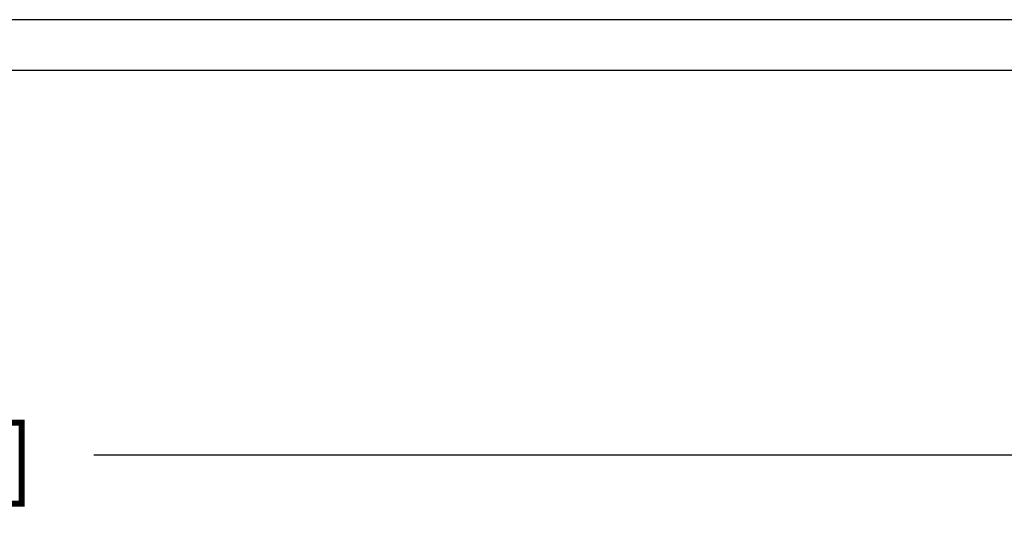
# Model space of a CAD drawing. Header units: inches. Extents: x 0 to 34, y 0 to 22.
# Tile 27 of 105: x 16 to 17.9, y 7.8 to 8.7. Entities that reach past the tile are written whole.
import ezdxf

# ---------------------------------------------------------------- set-up
doc = ezdxf.new("R2010")
doc.units = ezdxf.units.IN
doc.header["$LTSCALE"] = 1.87
doc.header["$MEASUREMENT"] = 0
doc.layers.get('0').update_dxf_attribs({"linetype": 'CONTINUOUS'})
doc.layers.add('DIMENSIONS', color=7, linetype='CONTINUOUS')
doc.styles.get("Standard").update_dxf_attribs({"font": 'txt', "width": 0.8})
doc.dimstyles.new('DIMSTYLE_1', dxfattribs={"dimtxt": 0.125, "dimasz": 0.18, "dimexe": 0.18, "dimexo": 0.0625, "dimgap": 0.09, "dimtad": 0, "dimtih": 1, "dimtoh": 1, "dimdec": 3, "dimzin": 4, "dimdsep": 46, "dimtxsty": 'STANDARD', "dimblk": '_FILLED', "dimblk1": '_FILLED', "dimblk2": '_FILLED', "dimcen": 0.09, "dimadec": 0, "dimazin": 0, "dimtp": 0.01, "dimtm": 0.01, "dimtfac": 1, "dimtdec": 3, "dimtofl": 0, "dimtmove": 0, "dimatfit": 3, "dimldrblk": '_FILLED', "dimfxl": 1, "dimtolj": 1, "dimtzin": 4, "dimarcsym": 0})

# ---------------------------------------------------------------- blocks, each defined once
blk = doc.blocks.new('_FILLED')
at = {"color": 0, "linetype": 'BYBLOCK'}
blk.add_solid([(0, 0), (-1, 0.174), (-1, -0.174)], dxfattribs=at)
blk = doc.blocks.new('*D1')
at = {"layer": 'DIMENSIONS', "color": 2, "linetype": 'CONTINUOUS'}
for p, q in [((9.7484, 8.6823), (9.7484, 7.7681)), ((21.024, 8.6788), (21.024, 7.7681)), ((9.7484, 7.8931), (14.6112, 7.8931)), ((21.024, 7.8931), (16.1612, 7.8931))]:
    blk.add_line(p, q, dxfattribs=at)
at = {"layer": 'DIMENSIONS', "color": 2, "linetype": 'CONTINUOUS', "xscale": 0.18, "yscale": 0.18, "zscale": 0.18, "rotation": 180}
blk.add_blockref('_FILLED', (9.7484, 7.8931), dxfattribs=at)
at = {"layer": 'DIMENSIONS', "color": 2, "linetype": 'CONTINUOUS', "xscale": 0.18, "yscale": 0.18, "zscale": 0.18}
blk.add_blockref('_FILLED', (21.024, 7.8931), dxfattribs=at)
at = {"layer": 'DIMENSIONS', "color": 2, "linetype": 'CONTINUOUS', "width": 0.8}
for s, p in [('[', (15.3987, 7.8306)), (']', (15.9987, 7.8306)), ('11.276', (14.6737, 7.8306)), ('286.4', (15.4987, 7.8306))]:
    blk.add_text(s, height=0.125, dxfattribs=at).set_placement(p)

msp = doc.modelspace()

# ---------------------------------------------------------------- linework, layer by layer
at = {"color": 7, "linetype": 'CONTINUOUS'}
for p, q in [((20.6105, 8.7422), (13.43, 8.7422)), ((20.924, 8.6431), (9.8484, 8.6431))]:
    msp.add_line(p, q, dxfattribs=at)

# ---------------------------------------------------------------- dimensions: what is measured, and where the dimension line sits
at = {"layer": 'DIMENSIONS', "color": 2, "linetype": 'CONTINUOUS'}
dim = msp.add_linear_dim(base=(9.7484, 7.8931), p1=(21.024, 8.6788), p2=(9.7484, 8.6823), angle=180, dimstyle='DIMSTYLE_1', dxfattribs=at)
dim.commit()
dim.dimension.update_dxf_attribs({"geometry": '*D1', "text_midpoint": (15.3862, 7.8931), "dimtype": 160})

doc.saveas('drawing.dxf')
